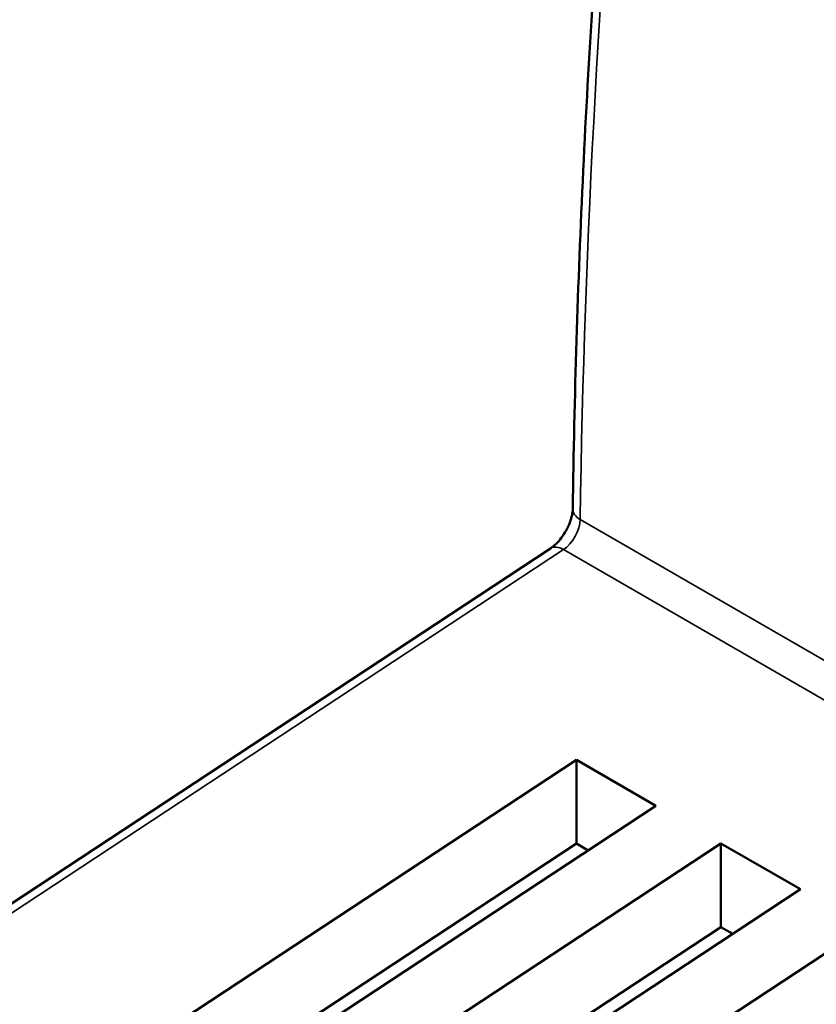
# Model space of a CAD drawing. Header units: millimetres. Extents: x 1837 to 2531, y 1683 to 1885.
# Tile 29 of 37: x 2428 to 2444, y 1809 to 1829. Entities that reach past the tile are written whole.
import ezdxf

# ---------------------------------------------------------------- set-up
doc = ezdxf.new("R2010")
doc.units = ezdxf.units.MM
doc.layers.add('Видимые тонкие (ГОСТ)', color=7, linetype='Continuous', lineweight=35)
doc.layers.add('Видимый контур (ГОСТ)', color=7, linetype='Continuous', lineweight=50)

msp = doc.modelspace()

# ---------------------------------------------------------------- linework, layer by layer
at = {"layer": 'Видимые тонкие (ГОСТ)'}
for p, q in [((2438.884, 1818.89), (2469.996, 1800.927)), ((2438.555, 1818.3), (2412.171, 1800.924)), ((2469.668, 1800.337), (2438.555, 1818.3))]:
    msp.add_line(p, q, dxfattribs=at)
for centre, major_axis, ratio, start_param, end_param in [((2580.286, 1897.834), (-100, -173.205), 0.57735, 5.381658, 5.481285), ((2439.237, 1819.087), (-0.5, 0.007), 0.567745, 0, 0.793514), ((2438.53, 1818.692), (0.25, 0.433), 0.57735, 3.997208, 5.481285), ((2438.58, 1817.907), (-0.275, 0.418), 0.535421, 5.46506, 6.283185)]:
    msp.add_ellipse(centre, major_axis=major_axis, ratio=ratio, start_param=start_param, end_param=end_param, dxfattribs=at)
at = {"layer": 'Видимый контур (ГОСТ)'}
for p, q in [((2411.921, 1800.949), (2438.305, 1818.324)), ((2428.201, 1807.199), (2438.808, 1814.184)), ((2438.808, 1814.184), (2440.364, 1813.286)), ((2438.808, 1814.184), (2438.808, 1812.547)), ((2440.364, 1813.286), (2429.757, 1806.301)), ((2429.526, 1806.434), (2438.808, 1812.547)), ((2431.03, 1805.566), (2441.636, 1812.551)), ((2438.808, 1812.547), (2439.039, 1812.414)), ((2441.636, 1812.551), (2443.192, 1811.653)), ((2441.636, 1812.551), (2441.636, 1810.914)), ((2443.192, 1811.653), (2432.585, 1804.668)), ((2432.354, 1804.801), (2441.636, 1810.914)), ((2433.858, 1803.933), (2444.465, 1810.918)), ((2441.636, 1810.914), (2441.867, 1810.781))]:
    msp.add_line(p, q, dxfattribs=at)
for points, knots in [([(2439.67, 1835.858), (2439.561, 1834.718), (2439.462, 1833.583), (2439.282, 1831.32), (2439.201, 1830.193), (2439.058, 1827.947), (2438.995, 1826.829), (2438.889, 1824.602), (2438.846, 1823.494), (2438.778, 1821.286), (2438.753, 1820.188), (2438.737, 1819.094)], [4.59625956, 4.59625956, 4.59625956, 4.59625956, 4.616185, 4.616185, 4.63611044, 4.63611044, 4.65603588, 4.65603588, 4.67596131, 4.67596131, 4.69588675, 4.69588675, 4.69588675, 4.69588675]), ([(2438.305, 1818.324), (2438.331, 1818.341), (2438.36, 1818.364), (2438.423, 1818.421), (2438.456, 1818.457), (2438.523, 1818.539), (2438.556, 1818.586), (2438.616, 1818.686), (2438.643, 1818.739), (2438.687, 1818.843), (2438.704, 1818.894), (2438.727, 1818.987), (2438.733, 1819.028), (2438.737, 1819.074), (2438.737, 1819.085), (2438.737, 1819.094)], [0.070217, 0.070217, 0.070217, 0.070217, 0.282384, 0.282384, 0.511751, 0.511751, 0.754843, 0.754843, 1.00382, 1.00382, 1.249068, 1.249068, 1.481283, 1.481283, 1.554294, 1.554294, 1.554294, 1.554294])]:
    msp.add_open_spline(points, degree=3, knots=knots, dxfattribs=at)

doc.saveas('drawing.dxf')
